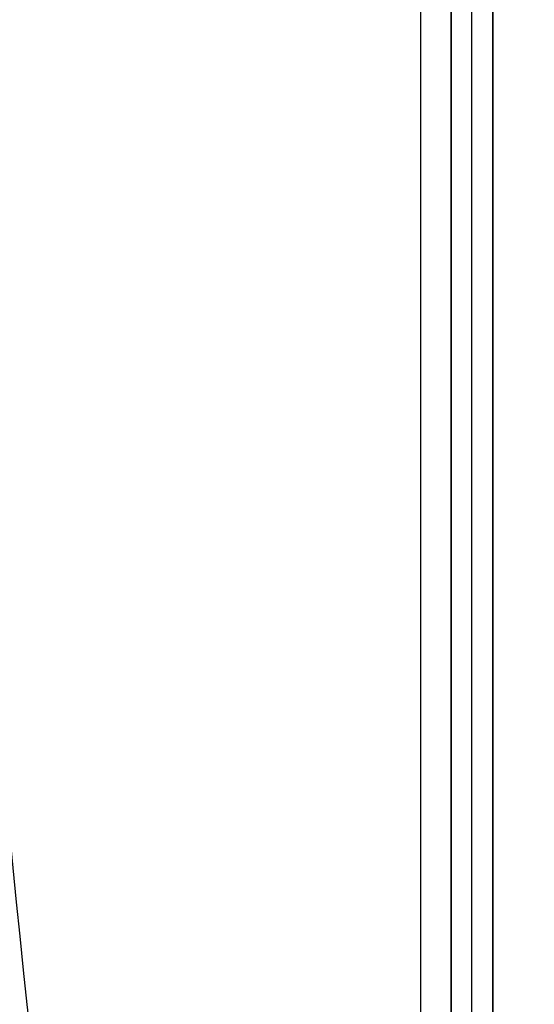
# Model space of a CAD drawing. Extents: x -225 to 225, y -83 to 164.
# Tile 18 of 22: x 84 to 96, y 10 to 34. Entities that reach past the tile are written whole.
import ezdxf

# ---------------------------------------------------------------- set-up
doc = ezdxf.new("R2010")
doc.units = 0
doc.header["$MEASUREMENT"] = 0
doc.layers.add('MODEL_238_2', color=1, linetype='CONTINUOUS')

msp = doc.modelspace()

# ---------------------------------------------------------------- linework, layer by layer
at = {"layer": 'MODEL_238_2'}
for p, q in [((94, -43.9, 25), (94, 43.9, 25)), ((94, 43.9, 0.737), (94, -43.9, 0.737)), ((94, -43.9, 12.868), (94, 43.9, 12.868)), ((94.5, -43.9, 25), (94.5, 43.9, 25)), ((95, 43.9, 0.737), (95, -43.9, 0.737)), ((95, 43.9, 25), (95, -43.9, 25)), ((95, -43.9, 12.868), (95, 43.9, 12.868)), ((93.263, 43.263, -1), (93.263, -43.263, -1)), ((93.263, 43.263), (93.263, -43.263))]:
    msp.add_line(p, q, dxfattribs=at)
at = {"layer": 'MODEL_238_2', "extrusion": (0.909961, 0.018987, -0.414258)}
for radius, end in [(100, 304.67879), (100, 304.67879), (96, 304.8762), (96, 304.8762)]:
    msp.add_arc((28.701, 250.596, 20.924), radius, 240.48928, end, dxfattribs=at)
at = {"layer": 'MODEL_238_2', "extrusion": (-0.222168, 0.865817, -0.448332)}
for radius, start, end in [(100, 27.60964, 117.60964), (96, 27.60964, 117.60964), (100, 207.60964, 297.60964), (96, 207.60964, 297.60964), (100, 297.60964, 27.60964), (96, 297.60964, 27.60964)]:
    msp.add_arc((-126.164, 196.081, -98.463), radius, start, end, dxfattribs=at)
at = {"layer": 'MODEL_238_2', "extrusion": (0.350159, 0.5, 0.792078)}
for radius in [100, 96]:
    msp.add_arc((-82.189, 58.117, 232.222), radius, 42.7379, 132.7379, dxfattribs=at)

doc.saveas('drawing.dxf')
